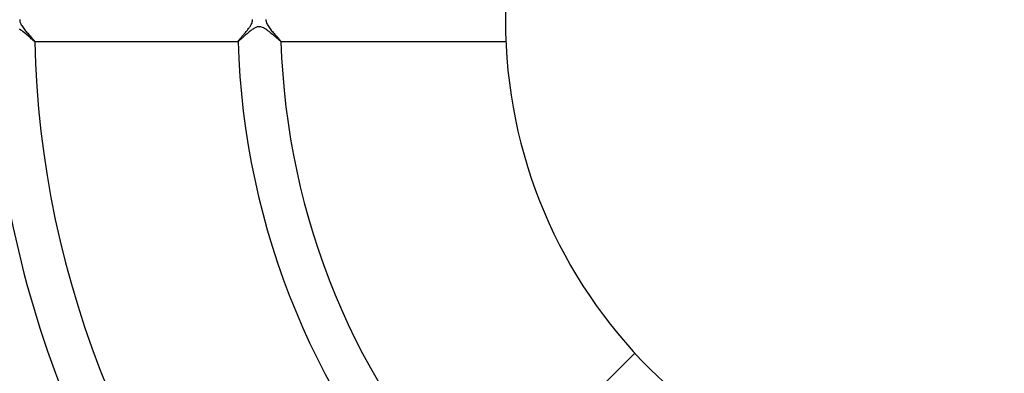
# Model space of a CAD drawing. Header units: millimetres. Extents: x -430 to 430, y -430 to 430.
# Tile 56 of 116: x -91 to 1, y -33 to 0. Entities that reach past the tile are written whole.
import ezdxf

# ---------------------------------------------------------------- set-up
doc = ezdxf.new("R2010")
doc.units = ezdxf.units.MM
doc.layers.add('HIDDEN', color=7, linetype='Continuous')
doc.layers.add('THICK', color=7, linetype='Continuous')

msp = doc.modelspace()

# ---------------------------------------------------------------- linework, layer by layer
at = {"layer": 'HIDDEN'}
for p, q in [((-91.28, -0.935), (-91.391, -0.858)), ((-69.65, -0.893), (-69.719, -0.943)), ((-69.582, -0.847), (-69.65, -0.893)), ((-69.515, -0.804), (-69.582, -0.847)), ((-69.449, -0.765), (-69.515, -0.804)), ((-69.384, -0.73), (-69.449, -0.765)), ((-69.319, -0.699), (-69.384, -0.73)), ((-69.255, -0.673), (-69.319, -0.699)), ((-69.191, -0.652), (-69.255, -0.673)), ((-69.126, -0.637), (-69.191, -0.652)), ((-69.059, -0.627), (-69.126, -0.637)), ((-68.99, -0.625), (-69.059, -0.627)), ((-68.921, -0.629), (-68.99, -0.625)), ((-68.851, -0.64), (-68.921, -0.629)), ((-68.775, -0.661), (-68.851, -0.64)), ((-68.691, -0.692), (-68.775, -0.661)), ((-68.597, -0.736), (-68.691, -0.692)), ((-68.499, -0.79), (-68.597, -0.736)), ((-68.398, -0.853), (-68.499, -0.79)), ((-68.295, -0.923), (-68.398, -0.853)), ((-91.167, -1.019), (-91.28, -0.935)), ((-91.052, -1.108), (-91.167, -1.019)), ((-90.936, -1.202), (-91.052, -1.108)), ((-90.82, -1.298), (-90.936, -1.202)), ((-90.705, -1.395), (-90.82, -1.298)), ((-90.594, -1.489), (-90.705, -1.395)), ((-90.489, -1.58), (-90.594, -1.489)), ((-90.389, -1.666), (-90.489, -1.58)), ((-90.298, -1.745), (-90.389, -1.666)), ((-90.214, -1.817), (-90.298, -1.745)), ((-90.141, -1.879), (-90.214, -1.817)), ((-70.757, -1.828), (-70.796, -1.863)), ((-70.714, -1.79), (-70.757, -1.828)), ((-70.669, -1.75), (-70.714, -1.79)), ((-70.62, -1.706), (-70.669, -1.75)), ((-70.568, -1.659), (-70.62, -1.706)), ((-70.514, -1.611), (-70.568, -1.659)), ((-70.457, -1.56), (-70.514, -1.611)), ((-70.398, -1.507), (-70.457, -1.56)), ((-70.336, -1.453), (-70.398, -1.507)), ((-70.272, -1.397), (-70.336, -1.453)), ((-70.207, -1.339), (-70.272, -1.397)), ((-70.139, -1.281), (-70.207, -1.339)), ((-70.07, -1.222), (-70.139, -1.281)), ((-70, -1.164), (-70.07, -1.222)), ((-69.929, -1.106), (-70, -1.164)), ((-69.859, -1.049), (-69.929, -1.106)), ((-69.789, -0.995), (-69.859, -1.049)), ((-69.719, -0.943), (-69.789, -0.995)), ((-68.19, -1), (-68.295, -0.923)), ((-68.084, -1.082), (-68.19, -1)), ((-67.977, -1.167), (-68.084, -1.082)), ((-67.871, -1.253), (-67.977, -1.167)), ((-67.768, -1.339), (-67.871, -1.253)), ((-67.668, -1.423), (-67.768, -1.339)), ((-67.572, -1.505), (-67.668, -1.423)), ((-67.48, -1.584), (-67.572, -1.505)), ((-67.393, -1.659), (-67.48, -1.584)), ((-67.311, -1.729), (-67.393, -1.659)), ((-67.235, -1.794), (-67.311, -1.729)), ((-67.166, -1.852), (-67.235, -1.794)), ((-90.079, -1.93), (-90.141, -1.879)), ((-90.031, -1.968), (-90.079, -1.93)), ((-89.998, -1.992), (-90.031, -1.968)), ((-89.98, -2), (-89.998, -1.992)), ((-89.979, -2), (-89.98, -2)), ((-89.98, -2), (-89.98, -2)), ((-89.98, -2), (-89.978, -2)), ((-89.978, -1.999), (-89.979, -2)), ((-89.978, -1.998), (-89.978, -1.998)), ((-89.978, -1.998), (-89.978, -1.999)), ((-89.978, -1.999), (-89.978, -1.999)), ((-70.972, -1.998), (-70.972, -1.998)), ((-70.972, -1.999), (-70.972, -1.998)), ((-70.971, -1.999), (-70.972, -1.999)), ((-70.972, -2), (-70.969, -2)), ((-70.971, -2), (-70.971, -1.999)), ((-70.97, -2), (-70.971, -2)), ((-70.969, -2), (-70.97, -2)), ((-70.962, -1.998), (-70.969, -2)), ((-70.951, -1.991), (-70.962, -1.998)), ((-70.936, -1.98), (-70.951, -1.991)), ((-70.916, -1.965), (-70.936, -1.98)), ((-70.892, -1.945), (-70.916, -1.965)), ((-70.864, -1.921), (-70.892, -1.945)), ((-70.832, -1.894), (-70.864, -1.921)), ((-70.796, -1.863), (-70.832, -1.894)), ((-67.106, -1.902), (-67.166, -1.852)), ((-67.055, -1.943), (-67.106, -1.902)), ((-67.016, -1.974), (-67.055, -1.943)), ((-66.988, -1.993), (-67.016, -1.974)), ((-66.973, -2), (-66.988, -1.993)), ((-66.972, -2), (-66.973, -2)), ((-66.973, -2), (-66.97, -2)), ((-66.971, -2), (-66.972, -2)), ((-66.97, -1.999), (-66.971, -1.999)), ((-66.971, -1.999), (-66.971, -2)), ((-66.97, -1.998), (-66.97, -1.998)), ((-66.97, -1.998), (-66.97, -1.999))]:
    msp.add_line(p, q, dxfattribs=at)
at = {"layer": 'THICK'}
for p, q in [((-91.373, 0.056), (-91.375, 0)), ((-91.375, 0), (-91.373, -0.055)), ((-69.63, -0.086), (-69.625, 0)), ((-69.625, 0), (-69.627, 0.057)), ((-68.374, 0.05), (-68.375, 0)), ((-68.375, 0), (-68.373, -0.056)), ((-91.373, -0.055), (-91.366, -0.11)), ((-91.366, -0.11), (-91.355, -0.164)), ((-91.355, -0.164), (-91.339, -0.222)), ((-91.339, -0.222), (-91.316, -0.286)), ((-91.316, -0.286), (-91.284, -0.358)), ((-91.284, -0.358), (-91.242, -0.439)), ((-91.242, -0.439), (-91.191, -0.525)), ((-91.191, -0.525), (-91.134, -0.614)), ((-91.134, -0.614), (-91.07, -0.703)), ((-91.07, -0.703), (-91.003, -0.794)), ((-91.003, -0.794), (-90.932, -0.885)), ((-90.932, -0.885), (-90.858, -0.976)), ((-70.107, -0.948), (-70.053, -0.878)), ((-70.053, -0.878), (-70, -0.809)), ((-70, -0.809), (-69.95, -0.741)), ((-69.95, -0.741), (-69.902, -0.674)), ((-69.902, -0.674), (-69.858, -0.608)), ((-69.858, -0.608), (-69.816, -0.543)), ((-69.816, -0.543), (-69.779, -0.48)), ((-69.779, -0.48), (-69.741, -0.412)), ((-69.741, -0.412), (-69.705, -0.337)), ((-69.705, -0.337), (-69.672, -0.257)), ((-69.672, -0.257), (-69.646, -0.172)), ((-69.646, -0.172), (-69.63, -0.086)), ((-68.373, -0.056), (-68.366, -0.113)), ((-68.366, -0.113), (-68.354, -0.169)), ((-68.354, -0.169), (-68.336, -0.231)), ((-68.336, -0.231), (-68.31, -0.301)), ((-68.31, -0.301), (-68.274, -0.378)), ((-68.274, -0.378), (-68.228, -0.463)), ((-68.228, -0.463), (-68.175, -0.551)), ((-68.175, -0.551), (-68.115, -0.639)), ((-68.115, -0.639), (-68.051, -0.728)), ((-68.051, -0.728), (-67.983, -0.818)), ((-67.983, -0.818), (-67.912, -0.908)), ((-67.912, -0.908), (-67.839, -0.997)), ((-90.858, -0.976), (-90.783, -1.067)), ((-90.783, -1.067), (-90.708, -1.155)), ((-90.708, -1.155), (-90.633, -1.242)), ((-90.633, -1.242), (-90.559, -1.327)), ((-90.559, -1.327), (-90.486, -1.409)), ((-90.486, -1.409), (-90.416, -1.488)), ((-90.416, -1.488), (-90.349, -1.563)), ((-90.349, -1.563), (-90.285, -1.634)), ((-90.285, -1.634), (-90.226, -1.7)), ((-90.226, -1.7), (-90.172, -1.761)), ((-90.172, -1.761), (-90.123, -1.816)), ((-90.123, -1.816), (-90.08, -1.865)), ((-70.87, -1.858), (-70.836, -1.817)), ((-70.836, -1.817), (-70.798, -1.771)), ((-70.798, -1.771), (-70.757, -1.722)), ((-70.757, -1.722), (-70.712, -1.67)), ((-70.712, -1.67), (-70.664, -1.614)), ((-70.664, -1.614), (-70.614, -1.555)), ((-70.614, -1.555), (-70.562, -1.494)), ((-70.562, -1.494), (-70.508, -1.431)), ((-70.508, -1.431), (-70.452, -1.365)), ((-70.452, -1.365), (-70.395, -1.298)), ((-70.395, -1.298), (-70.337, -1.229)), ((-70.337, -1.229), (-70.278, -1.159)), ((-70.278, -1.159), (-70.22, -1.088)), ((-70.22, -1.088), (-70.163, -1.018)), ((-70.163, -1.018), (-70.107, -0.948)), ((-67.839, -0.997), (-67.765, -1.085)), ((-67.765, -1.085), (-67.69, -1.172)), ((-67.69, -1.172), (-67.616, -1.258)), ((-67.616, -1.258), (-67.543, -1.341)), ((-67.543, -1.341), (-67.471, -1.422)), ((-67.471, -1.422), (-67.401, -1.499)), ((-67.401, -1.499), (-67.334, -1.574)), ((-67.334, -1.574), (-67.271, -1.644)), ((-67.271, -1.644), (-67.213, -1.708)), ((-67.213, -1.708), (-67.16, -1.768)), ((-67.16, -1.768), (-67.112, -1.822)), ((-67.112, -1.822), (-67.07, -1.869)), ((-90.08, -1.865), (-90.044, -1.907)), ((-90.044, -1.907), (-90.016, -1.941)), ((-90.016, -1.941), (-89.995, -1.968)), ((-89.995, -1.968), (-89.982, -1.987)), ((-89.982, -1.987), (-89.978, -1.998)), ((-89.978, -2), (-70.972, -2)), ((-70.972, -1.998), (-70.969, -1.989)), ((-70.969, -1.989), (-70.96, -1.974)), ((-70.96, -1.974), (-70.945, -1.953)), ((-70.945, -1.953), (-70.925, -1.926)), ((-70.925, -1.926), (-70.9, -1.894)), ((-70.9, -1.894), (-70.87, -1.858)), ((-67.07, -1.869), (-67.035, -1.91)), ((-67.035, -1.91), (-67.007, -1.943)), ((-67.007, -1.943), (-66.987, -1.969)), ((-66.987, -1.969), (-66.974, -1.987)), ((-66.974, -1.987), (-66.97, -1.998)), ((-66.97, -2), (-45.957, -2)), ((-33.91, -31.082), (-48.769, -45.941))]:
    msp.add_line(p, q, dxfattribs=at)
for radius, start, end in [(46, 0, 180.00002), (373, 179.99998, 0), (365, 179.99998, 0), (357, 179.99998, 0), (349, 179.99998, 0), (341, 179.99998, 0), (333, 179.99998, 0), (325, 179.99998, 0), (317, 179.99998, 0), (309, 179.99998, 0), (301, 179.99998, 0), (293, 179.99998, 0), (285, 179.99998, 0), (277, 179.99998, 0), (269, 179.99998, 0), (261, 179.99998, 0), (253, 179.99998, 0), (245, 179.99998, 0), (237, 179.99998, 0), (230, 179.99998, 0), (46, 180.00002, 0), (117, 180.97825, 224.02176), (113, 181.01285, 223.98715), (94, 181.21763, 223.78238), (90, 181.27177, 223.72823), (71, 181.61217, 223.38784), (67, 181.70843, 223.29158)]:
    msp.add_arc((0, 0), radius, start, end, dxfattribs=at)

doc.saveas('drawing.dxf')
